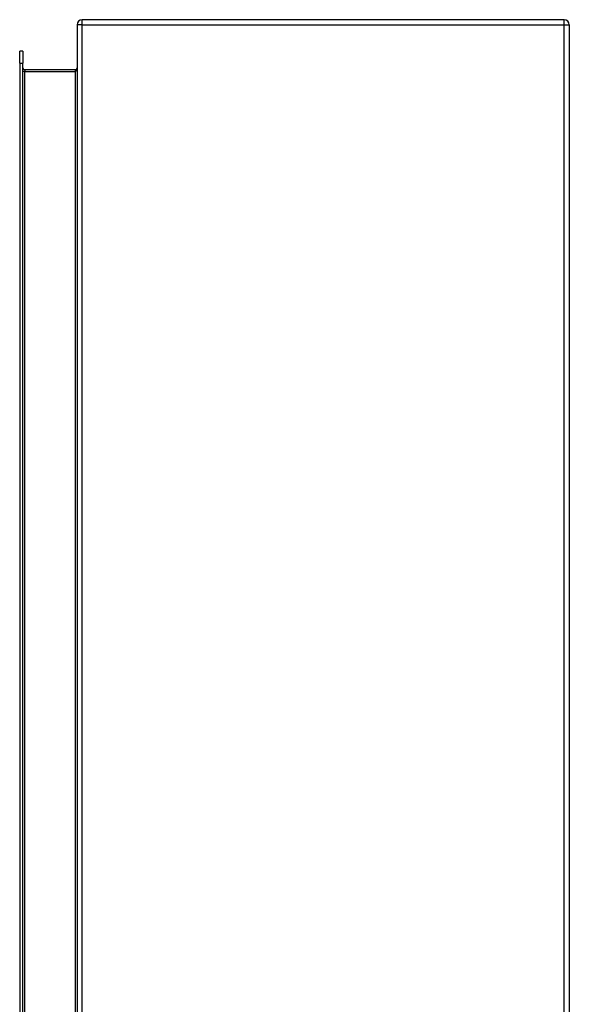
# Model space of a CAD drawing. Header units: inches. Extents: x 14 to 159, y 13 to 97.
# Tile 74 of 89: x 108 to 117, y 61 to 77. Entities that reach past the tile are written whole.
import ezdxf

# ---------------------------------------------------------------- set-up
doc = ezdxf.new("R2010")
doc.units = ezdxf.units.IN
doc.header["$MEASUREMENT"] = 0
doc.layers.add('Visible Edges(ANSI)', color=7, linetype='Continuous', lineweight=25)
doc.layers.add('Visible Tangent Edges(ANSI)', color=7, linetype='Continuous', lineweight=25)

msp = doc.modelspace()

# ---------------------------------------------------------------- linework, layer by layer
at = {"layer": 'Visible Edges(ANSI)'}
for p, q in [((117.156, 77.213), (109.324, 77.213)), ((109.24, 77.129), (109.24, 35.297)), ((117.24, 77.129), (117.24, 35.297)), ((108.309, 76.504), (108.309, 76.701)), ((108.362, 76.701), (108.309, 76.701)), ((108.362, 76.701), (108.362, 76.504)), ((108.309, 76.504), (108.309, 35.922)), ((108.362, 35.922), (108.362, 76.504)), ((109.209, 76.4), (108.393, 76.4))]:
    msp.add_line(p, q, dxfattribs=at)
for centre, radius, start, end in [((109.324, 77.129), 0.084, 90, 180), ((117.156, 77.129), 0.084, 0, 90), ((108.393, 76.431), 0.031, 180, 270), ((109.209, 76.431), 0.031, 270, 0)]:
    msp.add_arc(centre, radius, start, end, dxfattribs=at)
at = {"layer": 'Visible Tangent Edges(ANSI)'}
for p, q in [((109.324, 77.129), (109.324, 77.213)), ((117.156, 77.129), (117.156, 77.213)), ((109.324, 77.129), (109.24, 77.129)), ((109.324, 35.297), (109.324, 77.129)), ((109.324, 77.129), (117.156, 77.129)), ((117.156, 77.129), (117.24, 77.129)), ((117.156, 35.297), (117.156, 77.129)), ((108.309, 76.504), (108.362, 76.504)), ((108.393, 76.4), (108.393, 76.369)), ((109.209, 76.4), (109.209, 76.369)), ((108.393, 76.369), (108.362, 76.369)), ((108.393, 76.369), (109.209, 76.369)), ((108.393, 36.057), (108.393, 76.369)), ((109.209, 76.369), (109.209, 36.057))]:
    msp.add_line(p, q, dxfattribs=at)
msp.add_ellipse((109.209, 76.431), major_axis=(0, -0.062), ratio=0.5, start_param=0, end_param=1.570796, dxfattribs=at)

doc.saveas('drawing.dxf')
